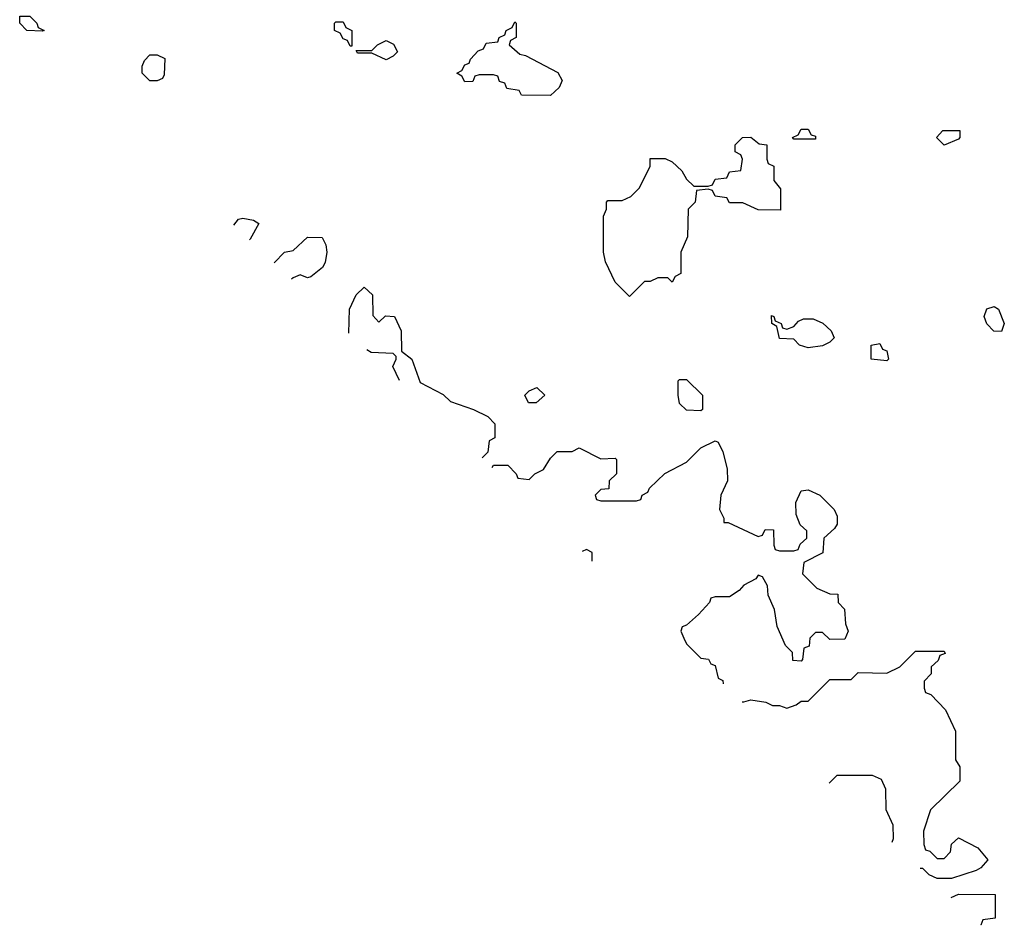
# Model space of a CAD drawing. Header units: inches. Extents: x 2792272 to 2951639, y 860504 to 1033803.
# Tile 33 of 209: x 2795766 to 2798518, y 1021327 to 1023860. Entities that reach past the tile are written whole.
import ezdxf

# ---------------------------------------------------------------- set-up
doc = ezdxf.new("R2010")
doc.units = ezdxf.units.IN
doc.header["$MEASUREMENT"] = 0
doc.layers.add('C7092', color=7, linetype='Continuous')

msp = doc.modelspace()

# ---------------------------------------------------------------- linework, layer by layer
at = {"layer": 'C7092', "color": 4, "elevation": 16}
for points in [[(2795830, 1023828), (2795786, 1023830), (2795766, 1023850), (2795766, 1023870), (2795794, 1023870), (2795814, 1023850), (2795818, 1023838), (2795834, 1023830)], [(2796690, 1023786), (2796682, 1023802), (2796670, 1023806), (2796662, 1023822), (2796646, 1023830), (2796646, 1023850), (2796650, 1023854), (2796670, 1023854), (2796678, 1023838), (2796694, 1023830), (2796694, 1023786)], [(2797250, 1023648), (2797168.4, 1023648.4), (2797162, 1023662), (2797127.3, 1023667.3), (2797122, 1023682), (2797107.3, 1023687.3), (2797102, 1023702), (2797090, 1023706), (2797050, 1023706), (2797038, 1023702), (2797032.7, 1023687.3), (2797010, 1023686), (2797002, 1023702), (2796988, 1023710), (2797002, 1023718), (2797010, 1023734), (2797022, 1023738), (2797026, 1023750), (2797047.3, 1023772.7), (2797062, 1023778), (2797070, 1023794), (2797102, 1023798), (2797106, 1023810), (2797122, 1023818), (2797126, 1023830), (2797142, 1023838), (2797150, 1023854), (2797154, 1023850), (2797154, 1023810), (2797138, 1023802), (2797134, 1023790), (2797163.6, 1023763.6), (2797179.6, 1023759.6), (2797270, 1023712), (2797282, 1023690), (2797274, 1023670)], [(2796790, 1023748), (2796750, 1023766), (2796710, 1023766), (2796706, 1023774), (2796750, 1023774), (2796766, 1023790), (2796790, 1023802), (2796811.1, 1023791.1), (2796822, 1023770), (2796810, 1023758)], [(2796150, 1023688.7), (2796129.3, 1023689.3), (2796108.7, 1023710), (2796108, 1023730), (2796114.6, 1023745.4), (2796130, 1023762), (2796150, 1023762), (2796171.6, 1023751.6), (2796170, 1023706), (2796164.7, 1023695.3)], [(2797930, 1023526), (2797926, 1023530), (2797942, 1023538), (2797950, 1023554), (2797970, 1023554), (2797978, 1023538), (2797990, 1023534), (2797990, 1023526)], [(2797892.7, 1023327.3), (2797830, 1023328), (2797787.3, 1023347.3), (2797750, 1023348), (2797742, 1023362), (2797710, 1023366), (2797702, 1023382), (2797690, 1023386), (2797658, 1023382), (2797654, 1023350), (2797634, 1023330), (2797632.7, 1023252.7), (2797614, 1023210), (2797614, 1023150), (2797598, 1023142), (2797590, 1023126), (2797578, 1023138), (2797550, 1023138), (2797528, 1023128), (2797512, 1023128), (2797470, 1023086), (2797430, 1023126), (2797403.1, 1023183.1), (2797398, 1023210), (2797398, 1023310), (2797406, 1023330), (2797406, 1023350), (2797410, 1023354), (2797450, 1023354), (2797474.6, 1023365.4), (2797498, 1023390), (2797528, 1023450), (2797528.4, 1023471.6), (2797570, 1023472), (2797590, 1023462), (2797616.9, 1023436.9), (2797630, 1023414), (2797650, 1023394), (2797690, 1023394), (2797702, 1023398), (2797710, 1023414), (2797742, 1023418), (2797750, 1023434), (2797782, 1023438), (2797786, 1023470), (2797782, 1023482), (2797766, 1023490), (2797766, 1023510), (2797786, 1023530), (2797810, 1023531.3), (2797832.7, 1023512.7), (2797854, 1023510), (2797854, 1023470), (2797858, 1023458), (2797874, 1023450), (2797874, 1023410), (2797892.7, 1023387.3)], [(2798350, 1023509), (2798328.7, 1023530), (2798346, 1023550), (2798394, 1023550), (2798394, 1023530), (2798390, 1023526)], [(2798510, 1022988), (2798489.1, 1022989.1), (2798469.1, 1023009.1), (2798462, 1023030), (2798468.7, 1023051.3), (2798490, 1023058), (2798502, 1023050), (2798518, 1023010)], [(2797910, 1022994), (2797930, 1023002), (2797943.1, 1023016.9), (2797956.4, 1023023.6), (2797983.6, 1023023.6), (2798010.9, 1023010.9), (2798034, 1022990), (2798042, 1022970), (2798030, 1022958), (2798010, 1022948), (2797970, 1022942), (2797946, 1022950), (2797930, 1022966), (2797890, 1022968), (2797882, 1023002), (2797868, 1023010), (2797867.3, 1023032.7), (2797874, 1023030), (2797878, 1023018), (2797894, 1023010), (2797898, 1022998)], [(2798190, 1022906), (2798146, 1022910), (2798146, 1022950), (2798170, 1022954), (2798178, 1022938), (2798190, 1022934), (2798194, 1022910)], [(2797670, 1022766), (2797630, 1022768), (2797610, 1022786), (2797606, 1022810), (2797606, 1022850), (2797610, 1022854), (2797630, 1022854), (2797674, 1022810), (2797674, 1022770)], [(2797188.4, 1022788.4), (2797178, 1022810), (2797190, 1022822), (2797211, 1022831), (2797234, 1022810), (2797210, 1022788.7)]]:
    msp.add_lwpolyline(points, close=True, dxfattribs=at)
for points in [[(2796364.8, 1023285.2), (2796378, 1023302), (2796390, 1023304.7), (2796419.6, 1023299.6), (2796434, 1023290), (2796410, 1023246), (2796408.3, 1023244.3)], [(2796477, 1023179.9), (2796506, 1023210), (2796530, 1023214), (2796570, 1023252), (2796611.1, 1023251.1), (2796622, 1023230), (2796624.7, 1023210), (2796619.6, 1023180.4), (2796612.7, 1023167.3), (2796579.6, 1023140.4), (2796570, 1023138)], [(2796570, 1023138), (2796550, 1023146), (2796530, 1023138), (2796525.7, 1023134.2)], [(2796686.3, 1022983.5), (2796688, 1023050), (2796706, 1023090), (2796728.4, 1023111.6), (2796752, 1023090), (2796752.7, 1023032.7), (2796770, 1023014), (2796788.4, 1023031.6), (2796814, 1023030), (2796832, 1022990), (2796832.7, 1022932.7), (2796862, 1022910), (2796885.4, 1022845.4), (2796950, 1022812), (2796970, 1022792), (2797034, 1022770), (2797074, 1022750), (2797094, 1022730), (2797094, 1022690), (2797078, 1022682), (2797074, 1022650), (2797058.4, 1022634.4)], [(2796827.5, 1022851.1), (2796808.7, 1022890), (2796818, 1022910), (2796818, 1022918), (2796810, 1022926), (2796748.7, 1022928.7), (2796736.4, 1022936.4)], [(2797086.9, 1022607.8), (2797090, 1022614), (2797130, 1022614), (2797154, 1022590), (2797158, 1022578), (2797190, 1022574), (2797206, 1022590), (2797230, 1022602), (2797250, 1022634), (2797268, 1022652), (2797310, 1022652), (2797330, 1022662), (2797390, 1022632), (2797430, 1022634), (2797434, 1022630), (2797434, 1022590), (2797414, 1022570), (2797412.7, 1022547.3), (2797390, 1022546), (2797374, 1022530), (2797378, 1022518), (2797390, 1022514), (2797490, 1022514), (2797502, 1022518), (2797506, 1022530), (2797522, 1022538), (2797526, 1022550), (2797568.9, 1022591.1), (2797630, 1022622), (2797670, 1022662), (2797710, 1022682), (2797718, 1022678), (2797731.6, 1022651.6), (2797743.6, 1022603.6), (2797744.7, 1022570), (2797726, 1022530), (2797722, 1022490), (2797734, 1022466), (2797734, 1022454), (2797746, 1022454), (2797830, 1022414), (2797842, 1022418), (2797850, 1022434), (2797872.7, 1022432.7), (2797874, 1022390), (2797878, 1022378), (2797890, 1022374), (2797930, 1022374), (2797942, 1022378), (2797947.3, 1022392.7), (2797966, 1022410), (2797966, 1022430), (2797947.3, 1022447.3), (2797936.4, 1022476.4), (2797935.3, 1022510), (2797950, 1022542), (2797970, 1022544.7), (2798002, 1022530), (2798042, 1022490), (2798051.1, 1022471.1), (2798051.1, 1022448.9), (2798043.6, 1022436.4), (2798014, 1022410), (2798011.1, 1022368.9), (2797958, 1022342), (2797954, 1022310), (2797994, 1022270), (2798030, 1022254), (2798052.7, 1022252.7), (2798054, 1022230), (2798071.6, 1022211.6), (2798074, 1022170), (2798082, 1022150), (2798072.7, 1022127.3), (2798030, 1022126), (2798010, 1022146), (2797990, 1022146), (2797974, 1022130), (2797972.7, 1022107.3), (2797958, 1022102), (2797954, 1022070), (2797950, 1022066), (2797927.3, 1022067.3), (2797926, 1022090), (2797906, 1022110), (2797883.1, 1022163.1), (2797875.3, 1022210), (2797858, 1022250), (2797856.4, 1022276.4), (2797842, 1022302), (2797830, 1022306), (2797823.6, 1022296.4), (2797790, 1022278), (2797776.9, 1022263.1), (2797750, 1022246), (2797710, 1022246), (2797698, 1022242), (2797694, 1022230), (2797663.6, 1022196.4), (2797630, 1022166), (2797618, 1022162), (2797614, 1022150), (2797622, 1022130), (2797630, 1022114), (2797670, 1022074), (2797691.6, 1022071.6), (2797698, 1022058), (2797710, 1022054), (2797718, 1022018), (2797731.6, 1022011.6), (2797732.1, 1022002.4)], [(2797350, 1022378), (2797338.1, 1022372.1)], [(2797366, 1022345.9), (2797366, 1022370), (2797350, 1022378)], [(2797785.6, 1021952.2), (2797790, 1021952), (2797810, 1021958), (2797851.1, 1021951.1), (2797870, 1021942), (2797890, 1021942), (2797910, 1021934), (2797936.4, 1021943.6), (2797950, 1021954), (2797970, 1021954), (2798030, 1022014), (2798090, 1022014), (2798110, 1022034), (2798190, 1022032), (2798226, 1022050), (2798270, 1022094), (2798350, 1022094), (2798352.7, 1022087.3), (2798338, 1022082), (2798332.7, 1022067.3), (2798314, 1022050), (2798314, 1022030), (2798294, 1022010), (2798294, 1021990), (2798298, 1021978), (2798312.7, 1021972.7), (2798354, 1021930), (2798382, 1021870), (2798382, 1021790), (2798394, 1021770), (2798394, 1021730), (2798312, 1021650), (2798292, 1021590), (2798292.7, 1021552.7), (2798298, 1021538), (2798310, 1021534), (2798330, 1021514), (2798350, 1021514), (2798367.3, 1021532.7), (2798370, 1021554), (2798390, 1021572), (2798443.6, 1021543.6), (2798472, 1021510), (2798452.7, 1021487.3), (2798439.6, 1021480.4), (2798370, 1021458), (2798330, 1021458), (2798308, 1021468), (2798290, 1021486), (2798282.6, 1021486)], [(2798150, 1021746), (2798050, 1021746), (2798028.4, 1021724.4)], [(2798204.5, 1021559.2), (2798208, 1021570), (2798207.3, 1021607.3), (2798188, 1021650), (2798187.3, 1021707.3), (2798174.6, 1021734.6), (2798150, 1021746)], [(2798369.7, 1021404.3), (2798390, 1021414), (2798492.7, 1021412.7), (2798492.7, 1021347.3), (2798458, 1021342), (2798452.7, 1021327.3), (2798452.2, 1021326.9)]]:
    msp.add_lwpolyline(points, dxfattribs=at)

doc.saveas('drawing.dxf')
